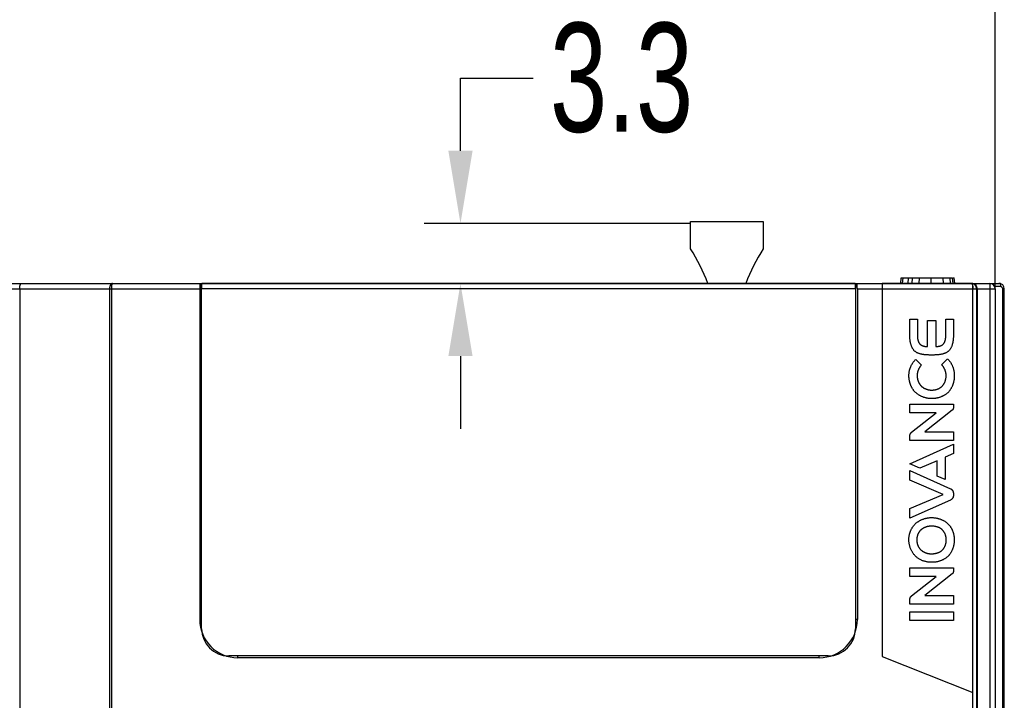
# Model space of a CAD drawing. Header units: millimetres. Extents: x -2013 to 423, y -990 to -169.
# Tile 39 of 50: x -408 to -354, y -351 to -313. Entities that reach past the tile are written whole.
import ezdxf

# ---------------------------------------------------------------- set-up
doc = ezdxf.new("R2010")
doc.units = ezdxf.units.MM
doc.header["$LTSCALE"] = 30.734
doc.header["$PDMODE"] = 3
doc.header["$PDSIZE"] = 2
doc.layers.get('0').update_dxf_attribs({"linetype": 'CONTINUOUS'})
doc.layers.get('Defpoints').update_dxf_attribs({"linetype": 'CONTINUOUS'})
doc.styles.get("Standard").update_dxf_attribs({"font": 'txt', "width": 0.707})
doc.dimstyles.get("Standard").update_dxf_attribs({"dimtxt": 3.5, "dimasz": 4, "dimexe": 2, "dimexo": 0, "dimtad": 1, "dimdsep": 46, "dimtxsty": 'Standard', "dimcen": 0.09, "dimclrt": 5, "dimadec": 0, "dimazin": 0, "dimtol": 1, "dimtp": 0.01, "dimtm": 0.01, "dimtfac": 1, "dimtofl": 0, "dimtmove": 0, "dimatfit": 3, "dimfxl": 0, "dimtolj": 1, "dimarcsym": 0})

# ---------------------------------------------------------------- blocks, each defined once
blk = doc.blocks.new('*D65')
at = {"color": 0, "lineweight": -2}
for p, q in [((-383.65, -320.551), (-383.65, -316.551)), ((-383.65, -316.551), (-379.65, -316.551)), ((-370.985, -324.551), (-385.65, -324.551)), ((-370.065, -327.851), (-385.65, -327.851)), ((-383.65, -331.851), (-383.65, -335.851))]:
    blk.add_line(p, q, dxfattribs=at)
at = {"color": 0}
for points in [[(-384.317, -320.551), (-382.984, -320.551), (-383.65, -324.551)], [(-384.317, -331.851), (-382.984, -331.851), (-383.65, -327.851)]]:
    blk.add_solid(points, dxfattribs=at)
at = {"layer": 'Defpoints', "color": 0}
for p in [(-370.985, -324.551), (-383.65, -327.851), (-370.065, -327.851)]:
    blk.add_point(p, dxfattribs=at)
at = {"color": 0, "insert": (-374.783, -316.551), "char_height": 3.5, "attachment_point": 5}
blk.add_mtext('\\A1;{\\H1.7143x;3.3}', dxfattribs=at)
blk = doc.blocks.new('*D66')
at = {"color": 0, "lineweight": -2}
for p, q in [((-443.714, -328.151), (-443.714, -306.328)), ((-354.214, -328.151), (-354.214, -306.328)), ((-439.714, -308.328), (-403.656, -308.328)), ((-358.214, -308.328), (-396.043, -308.328))]:
    blk.add_line(p, q, dxfattribs=at)
at = {"color": 0}
for points in [[(-439.714, -307.661), (-439.714, -308.994), (-443.714, -308.328)], [(-358.214, -307.661), (-358.214, -308.994), (-354.214, -308.328)]]:
    blk.add_solid(points, dxfattribs=at)
at = {"layer": 'Defpoints', "color": 0}
for p in [(-354.214, -308.328), (-443.714, -328.151), (-354.214, -328.151)]:
    blk.add_point(p, dxfattribs=at)
at = {"color": 0, "insert": (-399.85, -308.328), "char_height": 3.5, "attachment_point": 5}
blk.add_mtext('\\A1;{\\H1.7143x;90}', dxfattribs=at)

msp = doc.modelspace()

# ---------------------------------------------------------------- linework, layer by layer
at = {"color": 7, "linetype": 'Continuous'}
for p, q in [((-370.985, -325.951), (-370.985, -324.451)), ((-370.985, -324.451), (-366.985, -324.451)), ((-366.985, -324.451), (-366.985, -325.951)), ((-442.389, -327.851), (-355.538, -327.851)), ((-397.904, -346.851), (-397.904, -327.851)), ((-361.919, -327.859), (-397.889, -327.859)), ((-361.904, -327.851), (-361.904, -346.851)), ((-360.444, -327.85), (-360.444, -348.39)), ((-355.444, -327.85), (-360.444, -327.85)), ((-359.414, -327.851), (-359.387, -327.551)), ((-359.387, -327.551), (-359.014, -327.551)), ((-359.314, -327.851), (-359.287, -327.551)), ((-359.014, -327.851), (-358.98, -327.551)), ((-358.98, -327.551), (-356.562, -327.551)), ((-358.78, -327.851), (-358.76, -327.551)), ((-358.392, -327.851), (-358.382, -327.551)), ((-357.745, -327.851), (-357.745, -327.551)), ((-357.068, -327.851), (-357.08, -327.551)), ((-356.673, -327.851), (-356.696, -327.551)), ((-356.536, -327.851), (-356.562, -327.551)), ((-356.536, -327.551), (-356.471, -327.551)), ((-356.445, -327.851), (-356.471, -327.551)), ((-355.503, -327.851), (-354.014, -327.851)), ((-355.444, -350.363), (-355.444, -327.85)), ((-354.514, -327.851), (-354.514, -577.851)), ((-353.932, -327.862), (-354.014, -327.851)), ((-443.414, -328.151), (-398.004, -328.151)), ((-407.914, -328.151), (-407.914, -355.701)), ((-402.968, -328.151), (-402.968, -358.293)), ((-402.844, -358.493), (-402.844, -328.151)), ((-398.004, -328.151), (-398.004, -346.351)), ((-361.904, -328.159), (-397.904, -328.159)), ((-361.804, -328.151), (-361.804, -346.351)), ((-361.804, -328.151), (-355.242, -328.151)), ((-355.442, -357.493), (-355.442, -328.151)), ((-355.242, -328.151), (-355.242, -357.493)), ((-355.22, -328.09), (-355.214, -328.151)), ((-355.214, -328.151), (-355.214, -357.522)), ((-355.214, -328.151), (-354.214, -328.151)), ((-353.909, -328.03), (-354.239, -328.03)), ((-354.214, -328.151), (-354.214, -577.551)), ((-353.802, -577.489), (-353.802, -328.213)), ((-353.714, -328.151), (-353.716, -328.115)), ((-353.714, -577.551), (-353.714, -328.151)), ((-358.915, -330.728), (-358.915, -329.819)), ((-358.915, -329.819), (-358.497, -329.819)), ((-358.497, -329.819), (-358.497, -330.728)), ((-357.939, -331.332), (-357.939, -329.897)), ((-357.939, -329.897), (-357.492, -329.897)), ((-357.492, -329.897), (-357.492, -331.332)), ((-356.935, -329.819), (-356.516, -329.819)), ((-356.516, -329.819), (-356.516, -330.727)), ((-358.589, -332.031), (-358.28, -332.35)), ((-357.63, -331.793), (-357.716, -331.793)), ((-357.162, -332.326), (-356.833, -332.001)), ((-358.917, -334.979), (-358.917, -334.503)), ((-358.917, -334.503), (-356.516, -334.503)), ((-356.585, -334.835), (-358.083, -336.025)), ((-356.516, -334.503), (-356.516, -334.69)), ((-357.473, -334.979), (-358.917, -334.979)), ((-358.083, -336.025), (-356.516, -336.025)), ((-356.516, -336.025), (-356.516, -336.501)), ((-358.913, -336.501), (-358.913, -336.242)), ((-356.516, -336.501), (-358.913, -336.501)), ((-358.915, -337.775), (-356.517, -336.7)), ((-356.517, -336.7), (-356.517, -337.22)), ((-357.41, -337.612), (-358.358, -338.025)), ((-357.41, -338.45), (-357.41, -337.612)), ((-356.517, -337.22), (-356.964, -337.419)), ((-356.964, -337.419), (-356.964, -338.65)), ((-358.358, -338.025), (-358.915, -337.775)), ((-358.915, -338.678), (-358.915, -338.145)), ((-358.915, -338.145), (-356.67, -339.152)), ((-357.083, -339.462), (-358.915, -338.678)), ((-356.964, -338.65), (-357.41, -338.45)), ((-358.915, -340.245), (-357.083, -339.462)), ((-356.671, -339.772), (-358.915, -340.778)), ((-356.518, -339.388), (-356.518, -339.535)), ((-358.915, -340.778), (-358.915, -340.245)), ((-358.916, -343.985), (-358.916, -343.508)), ((-358.916, -343.508), (-356.515, -343.508)), ((-356.515, -343.508), (-356.515, -343.695)), ((-357.473, -343.985), (-358.916, -343.985)), ((-356.585, -343.841), (-358.083, -345.03)), ((-358.913, -345.507), (-358.913, -345.248)), ((-358.083, -345.03), (-356.515, -345.03)), ((-356.515, -345.03), (-356.515, -345.507)), ((-356.515, -345.507), (-358.913, -345.507)), ((-358.915, -346.403), (-358.915, -345.93)), ((-358.915, -345.93), (-356.517, -345.93)), ((-356.517, -345.93), (-356.517, -346.403)), ((-398.004, -346.351), (-397.904, -346.351)), ((-361.804, -346.351), (-361.904, -346.351)), ((-356.517, -346.403), (-358.915, -346.403)), ((-363.404, -348.351), (-396.404, -348.351)), ((-395.904, -348.451), (-395.904, -348.351)), ((-363.904, -348.451), (-395.904, -348.451)), ((-363.904, -348.451), (-363.904, -348.351)), ((-360.444, -348.39), (-355.444, -350.363))]:
    msp.add_line(p, q, dxfattribs=at)
for points in [[(-407.914, -328.151), (-407.91, -328.076), (-407.9, -328.005), (-407.884, -327.942), (-407.863, -327.894), (-407.838, -327.862), (-407.808, -327.851)], [(-402.808, -327.851), (-402.829, -327.853), (-402.848, -327.86), (-402.866, -327.871), (-402.882, -327.885), (-402.897, -327.901), (-402.91, -327.919), (-402.922, -327.939), (-402.932, -327.96), (-402.941, -327.982), (-402.948, -328.004), (-402.954, -328.027), (-402.959, -328.051), (-402.963, -328.076), (-402.966, -328.101), (-402.968, -328.126), (-402.968, -328.151)], [(-402.844, -328.151), (-402.843, -328.126), (-402.843, -328.101), (-402.842, -328.076), (-402.842, -328.051), (-402.84, -328.027), (-402.839, -328.004), (-402.837, -327.982), (-402.835, -327.96), (-402.833, -327.939), (-402.831, -327.919), (-402.828, -327.901), (-402.825, -327.885), (-402.821, -327.871), (-402.817, -327.86), (-402.813, -327.853), (-402.808, -327.851)], [(-355.538, -327.851), (-355.526, -327.853), (-355.515, -327.86), (-355.504, -327.87), (-355.495, -327.883), (-355.486, -327.899), (-355.478, -327.917), (-355.471, -327.937), (-355.464, -327.958), (-355.459, -327.98), (-355.454, -328.003), (-355.45, -328.027), (-355.447, -328.051), (-355.445, -328.076), (-355.443, -328.101)], [(-355.404, -327.883), (-355.434, -327.87), (-355.467, -327.86), (-355.502, -327.853), (-355.538, -327.851)], [(-355.503, -327.851), (-355.447, -327.857), (-355.394, -327.873), (-355.345, -327.9), (-355.302, -327.935)], [(-355.244, -328.112), (-355.246, -328.101), (-355.251, -328.076), (-355.259, -328.051), (-355.268, -328.027), (-355.28, -328.003), (-355.294, -327.98), (-355.311, -327.958), (-355.33, -327.937), (-355.352, -327.917), (-355.377, -327.899), (-355.404, -327.883)], [(-353.968, -327.865), (-353.99, -327.855), (-354.014, -327.851)], [(-353.909, -328.03), (-353.907, -327.997), (-353.91, -327.964), (-353.918, -327.933), (-353.931, -327.906), (-353.947, -327.883), (-353.968, -327.865)], [(-355.443, -328.101), (-355.442, -328.126), (-355.442, -328.151)], [(-355.302, -327.935), (-355.265, -327.98), (-355.237, -328.032), (-355.22, -328.09)], [(-355.242, -328.151), (-355.243, -328.126), (-355.244, -328.112)], [(-353.802, -328.213), (-353.794, -328.197), (-353.79, -328.18), (-353.791, -328.163), (-353.794, -328.146), (-353.799, -328.13), (-353.806, -328.115), (-353.814, -328.101), (-353.824, -328.088), (-353.834, -328.075), (-353.845, -328.064), (-353.857, -328.053), (-353.872, -328.043), (-353.889, -328.036), (-353.909, -328.03)], [(-353.802, -328.213), (-353.782, -328.207), (-353.764, -328.2), (-353.749, -328.192), (-353.737, -328.185), (-353.727, -328.176), (-353.719, -328.168), (-353.715, -328.16), (-353.714, -328.151)], [(-357.089, -331.205), (-357.081, -331.198), (-357.073, -331.19), (-357.065, -331.182), (-357.057, -331.173), (-357.05, -331.165), (-357.043, -331.156), (-357.037, -331.147), (-357.03, -331.137), (-357.024, -331.128), (-357.018, -331.118), (-357.012, -331.108), (-357.007, -331.098), (-357.002, -331.088), (-356.997, -331.077), (-356.992, -331.067), (-356.988, -331.056), (-356.983, -331.045), (-356.979, -331.034), (-356.976, -331.023), (-356.972, -331.012), (-356.969, -331), (-356.965, -330.989), (-356.962, -330.977), (-356.959, -330.965), (-356.957, -330.954), (-356.954, -330.942), (-356.952, -330.93), (-356.95, -330.918), (-356.948, -330.906), (-356.946, -330.894), (-356.944, -330.882), (-356.943, -330.87), (-356.942, -330.858), (-356.94, -330.846), (-356.939, -330.834), (-356.938, -330.822), (-356.937, -330.811), (-356.937, -330.799), (-356.936, -330.787), (-356.936, -330.775), (-356.935, -330.763), (-356.935, -330.751), (-356.935, -330.74), (-356.935, -330.728), (-356.935, -329.819)], [(-357.716, -331.793), (-357.801, -331.793), (-357.83, -331.793), (-357.858, -331.792), (-357.886, -331.791), (-357.915, -331.79), (-357.944, -331.789), (-357.973, -331.788), (-358.002, -331.786), (-358.031, -331.784), (-358.06, -331.782), (-358.089, -331.779), (-358.118, -331.776), (-358.147, -331.772), (-358.176, -331.768), (-358.204, -331.764), (-358.233, -331.759), (-358.261, -331.753), (-358.289, -331.747), (-358.316, -331.741), (-358.343, -331.733), (-358.37, -331.726), (-358.396, -331.717), (-358.422, -331.708), (-358.448, -331.698), (-358.473, -331.688), (-358.497, -331.676), (-358.521, -331.664), (-358.544, -331.651), (-358.566, -331.637), (-358.588, -331.623), (-358.609, -331.607), (-358.629, -331.591), (-358.649, -331.574), (-358.667, -331.556), (-358.685, -331.537), (-358.702, -331.518), (-358.718, -331.497), (-358.733, -331.476), (-358.747, -331.454), (-358.761, -331.431), (-358.774, -331.408), (-358.787, -331.384), (-358.799, -331.36), (-358.81, -331.335), (-358.82, -331.309), (-358.83, -331.283), (-358.839, -331.257), (-358.848, -331.23), (-358.856, -331.203), (-358.863, -331.176), (-358.87, -331.148), (-358.876, -331.12), (-358.882, -331.092), (-358.887, -331.064), (-358.892, -331.036), (-358.896, -331.007), (-358.9, -330.979), (-358.903, -330.95), (-358.906, -330.922), (-358.909, -330.894), (-358.911, -330.865), (-358.912, -330.837), (-358.913, -330.81), (-358.914, -330.782), (-358.915, -330.755), (-358.915, -330.728)], [(-358.497, -330.728), (-358.497, -330.74), (-358.496, -330.752), (-358.496, -330.763), (-358.496, -330.775), (-358.495, -330.787), (-358.495, -330.799), (-358.494, -330.811), (-358.493, -330.823), (-358.492, -330.834), (-358.491, -330.846), (-358.49, -330.858), (-358.488, -330.87), (-358.487, -330.882), (-358.485, -330.894), (-358.483, -330.906), (-358.481, -330.918), (-358.479, -330.93), (-358.477, -330.942), (-358.474, -330.954), (-358.472, -330.966), (-358.469, -330.977), (-358.466, -330.989), (-358.463, -331), (-358.459, -331.012), (-358.456, -331.023), (-358.452, -331.034), (-358.448, -331.045), (-358.444, -331.056), (-358.439, -331.067), (-358.434, -331.077), (-358.429, -331.088), (-358.424, -331.098), (-358.419, -331.108), (-358.413, -331.118), (-358.407, -331.128), (-358.401, -331.137), (-358.395, -331.147), (-358.388, -331.156), (-358.381, -331.165), (-358.374, -331.173), (-358.366, -331.182), (-358.358, -331.19), (-358.35, -331.198), (-358.342, -331.205)], [(-356.516, -330.727), (-356.516, -330.755), (-356.517, -330.782), (-356.518, -330.81), (-356.519, -330.837), (-356.521, -330.865), (-356.523, -330.894), (-356.525, -330.922), (-356.528, -330.95), (-356.531, -330.979), (-356.535, -331.007), (-356.539, -331.036), (-356.544, -331.064), (-356.549, -331.092), (-356.555, -331.12), (-356.562, -331.148), (-356.568, -331.176), (-356.576, -331.203), (-356.584, -331.23), (-356.592, -331.257), (-356.601, -331.283), (-356.611, -331.309), (-356.622, -331.335), (-356.633, -331.36), (-356.645, -331.384), (-356.657, -331.408), (-356.67, -331.431), (-356.684, -331.454), (-356.698, -331.476), (-356.714, -331.497), (-356.73, -331.518), (-356.747, -331.537), (-356.764, -331.556), (-356.782, -331.574), (-356.802, -331.591), (-356.822, -331.607), (-356.843, -331.623), (-356.865, -331.637), (-356.887, -331.651), (-356.911, -331.664), (-356.934, -331.676), (-356.959, -331.687), (-356.984, -331.698), (-357.009, -331.708), (-357.035, -331.717), (-357.061, -331.726), (-357.088, -331.733), (-357.115, -331.741), (-357.143, -331.747), (-357.171, -331.753), (-357.199, -331.759), (-357.227, -331.764), (-357.256, -331.768), (-357.284, -331.772), (-357.313, -331.776), (-357.342, -331.779), (-357.371, -331.782), (-357.4, -331.784), (-357.429, -331.786), (-357.458, -331.788), (-357.487, -331.789), (-357.516, -331.79), (-357.545, -331.791), (-357.573, -331.792), (-357.602, -331.793), (-357.63, -331.793)], [(-358.342, -331.205), (-358.334, -331.212), (-358.325, -331.219), (-358.317, -331.226), (-358.308, -331.232), (-358.299, -331.238), (-358.29, -331.244), (-358.28, -331.249), (-358.271, -331.255), (-358.261, -331.26), (-358.252, -331.264), (-358.242, -331.269), (-358.232, -331.274), (-358.222, -331.278), (-358.211, -331.282), (-358.201, -331.286), (-358.191, -331.289), (-358.18, -331.293), (-358.169, -331.296), (-358.159, -331.299), (-358.148, -331.302), (-358.137, -331.305), (-358.126, -331.307), (-358.115, -331.31), (-358.104, -331.312), (-358.093, -331.314), (-358.082, -331.316), (-358.071, -331.318), (-358.06, -331.32), (-358.049, -331.322), (-358.038, -331.323), (-358.027, -331.325), (-358.016, -331.326), (-358.005, -331.327), (-357.994, -331.328), (-357.983, -331.329), (-357.972, -331.33), (-357.961, -331.331), (-357.95, -331.332), (-357.939, -331.332)], [(-357.492, -331.332), (-357.481, -331.332), (-357.471, -331.331), (-357.46, -331.33), (-357.449, -331.329), (-357.438, -331.328), (-357.427, -331.327), (-357.415, -331.326), (-357.404, -331.325), (-357.393, -331.323), (-357.382, -331.322), (-357.371, -331.32), (-357.36, -331.318), (-357.349, -331.316), (-357.338, -331.314), (-357.327, -331.312), (-357.316, -331.31), (-357.305, -331.307), (-357.294, -331.305), (-357.283, -331.302), (-357.272, -331.299), (-357.262, -331.296), (-357.251, -331.293), (-357.241, -331.289), (-357.23, -331.286), (-357.22, -331.282), (-357.21, -331.278), (-357.2, -331.273), (-357.19, -331.269), (-357.18, -331.264), (-357.17, -331.26), (-357.16, -331.254), (-357.151, -331.249), (-357.142, -331.244), (-357.132, -331.238), (-357.123, -331.232), (-357.115, -331.226), (-357.106, -331.219), (-357.098, -331.212), (-357.089, -331.205)], [(-358.966, -332.921), (-358.965, -332.893), (-358.964, -332.865), (-358.963, -332.837), (-358.96, -332.809), (-358.957, -332.78), (-358.953, -332.752), (-358.949, -332.724), (-358.943, -332.695), (-358.938, -332.667), (-358.931, -332.639), (-358.924, -332.611), (-358.916, -332.583), (-358.908, -332.555), (-358.899, -332.528), (-358.889, -332.5), (-358.879, -332.473), (-358.868, -332.446), (-358.856, -332.419), (-358.844, -332.393), (-358.832, -332.367), (-358.818, -332.341), (-358.805, -332.315), (-358.79, -332.29), (-358.775, -332.265), (-358.76, -332.241), (-358.744, -332.217), (-358.728, -332.193), (-358.711, -332.17), (-358.694, -332.147), (-358.676, -332.125), (-358.657, -332.103), (-358.639, -332.082), (-358.619, -332.062), (-358.6, -332.042)], [(-356.823, -332.011), (-356.803, -332.032), (-356.784, -332.054), (-356.765, -332.076), (-356.747, -332.098), (-356.729, -332.122), (-356.711, -332.145), (-356.695, -332.169), (-356.678, -332.194), (-356.663, -332.219), (-356.647, -332.244), (-356.633, -332.27), (-356.619, -332.296), (-356.605, -332.323), (-356.592, -332.35), (-356.58, -332.377), (-356.568, -332.404), (-356.557, -332.432), (-356.546, -332.46), (-356.536, -332.488), (-356.527, -332.516), (-356.518, -332.545), (-356.51, -332.573), (-356.503, -332.602), (-356.496, -332.631), (-356.49, -332.66), (-356.485, -332.689), (-356.48, -332.718), (-356.476, -332.747), (-356.472, -332.777), (-356.47, -332.806), (-356.468, -332.835), (-356.467, -332.864), (-356.466, -332.893), (-356.467, -332.954)], [(-358.291, -332.36), (-358.303, -332.373), (-358.314, -332.387), (-358.326, -332.4), (-358.337, -332.414), (-358.348, -332.429), (-358.359, -332.443), (-358.369, -332.458), (-358.379, -332.473), (-358.388, -332.489), (-358.398, -332.505), (-358.407, -332.52), (-358.415, -332.537), (-358.424, -332.553), (-358.432, -332.569), (-358.439, -332.586), (-358.446, -332.603), (-358.453, -332.62), (-358.46, -332.637), (-358.466, -332.655), (-358.472, -332.672), (-358.477, -332.69), (-358.482, -332.707), (-358.487, -332.725), (-358.491, -332.743), (-358.494, -332.761), (-358.498, -332.778), (-358.501, -332.796), (-358.503, -332.814), (-358.505, -332.832), (-358.507, -332.85), (-358.508, -332.868), (-358.509, -332.886), (-358.51, -332.904), (-358.509, -332.921)], [(-356.916, -332.921), (-356.916, -332.902), (-356.917, -332.883), (-356.918, -332.864), (-356.92, -332.845), (-356.922, -332.825), (-356.925, -332.806), (-356.928, -332.787), (-356.932, -332.768), (-356.936, -332.748), (-356.94, -332.729), (-356.945, -332.71), (-356.951, -332.691), (-356.956, -332.672), (-356.963, -332.654), (-356.969, -332.635), (-356.976, -332.616), (-356.984, -332.598), (-356.991, -332.58), (-357, -332.562), (-357.008, -332.544), (-357.017, -332.527), (-357.026, -332.509), (-357.036, -332.492), (-357.046, -332.475), (-357.057, -332.459), (-357.067, -332.442), (-357.078, -332.426), (-357.09, -332.41), (-357.102, -332.395), (-357.114, -332.38), (-357.126, -332.365), (-357.139, -332.351), (-357.152, -332.337)], [(-358.617, -333.837), (-358.636, -333.818), (-358.654, -333.798), (-358.671, -333.778), (-358.688, -333.758), (-358.705, -333.737), (-358.721, -333.715), (-358.736, -333.693), (-358.751, -333.671), (-358.766, -333.648), (-358.78, -333.625), (-358.793, -333.601), (-358.806, -333.578), (-358.819, -333.553), (-358.831, -333.529), (-358.842, -333.504), (-358.853, -333.479), (-358.864, -333.454), (-358.874, -333.428), (-358.883, -333.402), (-358.892, -333.376), (-358.9, -333.35), (-358.908, -333.324), (-358.916, -333.297), (-358.922, -333.27), (-358.929, -333.244), (-358.935, -333.217), (-358.94, -333.19), (-358.945, -333.163), (-358.949, -333.136), (-358.953, -333.109), (-358.956, -333.082), (-358.959, -333.055), (-358.962, -333.028), (-358.963, -333.001), (-358.965, -332.975), (-358.965, -332.948), (-358.966, -332.921)], [(-358.509, -332.921), (-358.51, -332.94), (-358.51, -332.958), (-358.51, -332.976), (-358.509, -332.994), (-358.507, -333.013), (-358.505, -333.031), (-358.503, -333.049), (-358.5, -333.068), (-358.497, -333.086), (-358.494, -333.104), (-358.49, -333.123), (-358.485, -333.141), (-358.48, -333.159), (-358.475, -333.177), (-358.469, -333.195), (-358.463, -333.213), (-358.457, -333.23), (-358.45, -333.248), (-358.443, -333.265), (-358.435, -333.283), (-358.427, -333.3), (-358.419, -333.316), (-358.41, -333.333), (-358.401, -333.349), (-358.391, -333.365), (-358.382, -333.381), (-358.372, -333.397), (-358.361, -333.412), (-358.35, -333.427), (-358.339, -333.442), (-358.328, -333.456), (-358.316, -333.47), (-358.304, -333.484), (-358.292, -333.497)], [(-357.703, -333.722), (-357.681, -333.721), (-357.659, -333.72), (-357.637, -333.719), (-357.615, -333.717), (-357.593, -333.715), (-357.571, -333.712), (-357.548, -333.708), (-357.526, -333.704), (-357.504, -333.7), (-357.482, -333.695), (-357.461, -333.69), (-357.439, -333.684), (-357.418, -333.677), (-357.396, -333.67), (-357.375, -333.662), (-357.354, -333.654), (-357.334, -333.645), (-357.314, -333.636), (-357.294, -333.626), (-357.275, -333.615), (-357.255, -333.604), (-357.237, -333.593), (-357.219, -333.58), (-357.201, -333.567), (-357.183, -333.554), (-357.167, -333.54), (-357.15, -333.524), (-357.134, -333.509), (-357.119, -333.492), (-357.104, -333.475), (-357.09, -333.458), (-357.076, -333.44), (-357.063, -333.421), (-357.05, -333.402), (-357.038, -333.383), (-357.027, -333.363), (-357.016, -333.343), (-357.006, -333.322), (-356.996, -333.301), (-356.987, -333.28), (-356.978, -333.258), (-356.97, -333.236), (-356.963, -333.214), (-356.956, -333.192), (-356.949, -333.17), (-356.944, -333.148), (-356.938, -333.125), (-356.934, -333.102), (-356.929, -333.08), (-356.926, -333.057), (-356.923, -333.034), (-356.92, -333.011), (-356.918, -332.989), (-356.917, -332.966), (-356.916, -332.944), (-356.916, -332.921)], [(-356.467, -332.954), (-356.468, -332.986), (-356.469, -333.019), (-356.471, -333.051), (-356.474, -333.084), (-356.477, -333.116), (-356.481, -333.149), (-356.486, -333.181), (-356.491, -333.213), (-356.497, -333.24), (-356.503, -333.268), (-356.509, -333.295), (-356.516, -333.322), (-356.524, -333.348), (-356.532, -333.375), (-356.541, -333.402), (-356.55, -333.428), (-356.56, -333.455), (-356.57, -333.481), (-356.581, -333.506), (-356.593, -333.532), (-356.605, -333.557), (-356.617, -333.582), (-356.631, -333.607), (-356.644, -333.631), (-356.659, -333.655), (-356.674, -333.679), (-356.689, -333.702), (-356.705, -333.725), (-356.721, -333.747), (-356.738, -333.769), (-356.756, -333.79), (-356.774, -333.811), (-356.792, -333.831), (-356.811, -333.851), (-356.831, -333.87), (-356.851, -333.888)], [(-357.703, -334.191), (-357.731, -334.192), (-357.76, -334.191), (-357.79, -334.19), (-357.819, -334.188), (-357.848, -334.185), (-357.877, -334.182), (-357.906, -334.178), (-357.936, -334.173), (-357.965, -334.168), (-357.994, -334.162), (-358.023, -334.155), (-358.052, -334.147), (-358.08, -334.139), (-358.109, -334.131), (-358.137, -334.121), (-358.166, -334.112), (-358.194, -334.101), (-358.222, -334.09), (-358.249, -334.078), (-358.276, -334.066), (-358.303, -334.053), (-358.33, -334.04), (-358.356, -334.026), (-358.382, -334.011), (-358.408, -333.996), (-358.433, -333.98), (-358.458, -333.964), (-358.482, -333.947), (-358.506, -333.93), (-358.529, -333.912), (-358.552, -333.894), (-358.574, -333.875), (-358.596, -333.856), (-358.617, -333.837)], [(-358.292, -333.497), (-358.278, -333.51), (-358.264, -333.522), (-358.249, -333.534), (-358.235, -333.545), (-358.22, -333.557), (-358.204, -333.568), (-358.189, -333.578), (-358.173, -333.589), (-358.156, -333.599), (-358.14, -333.608), (-358.123, -333.617), (-358.106, -333.626), (-358.089, -333.635), (-358.072, -333.643), (-358.054, -333.651), (-358.036, -333.658), (-358.019, -333.665), (-358.001, -333.672), (-357.982, -333.678), (-357.964, -333.684), (-357.946, -333.69), (-357.927, -333.695), (-357.909, -333.699), (-357.89, -333.704), (-357.871, -333.707), (-357.852, -333.711), (-357.834, -333.714), (-357.815, -333.716), (-357.796, -333.718), (-357.777, -333.72), (-357.759, -333.721), (-357.74, -333.722), (-357.721, -333.722), (-357.703, -333.722)], [(-356.851, -333.888), (-356.873, -333.906), (-356.895, -333.924), (-356.918, -333.941), (-356.942, -333.958), (-356.965, -333.974), (-356.989, -333.989), (-357.014, -334.004), (-357.039, -334.019), (-357.064, -334.033), (-357.09, -334.046), (-357.116, -334.059), (-357.142, -334.071), (-357.169, -334.083), (-357.196, -334.094), (-357.223, -334.105), (-357.25, -334.115), (-357.278, -334.124), (-357.306, -334.133), (-357.333, -334.142), (-357.362, -334.149), (-357.39, -334.156), (-357.418, -334.163), (-357.446, -334.169), (-357.475, -334.174), (-357.503, -334.178), (-357.532, -334.182), (-357.56, -334.185), (-357.589, -334.188), (-357.617, -334.19), (-357.646, -334.191), (-357.674, -334.191), (-357.703, -334.191)], [(-356.516, -334.69), (-356.516, -334.694), (-356.516, -334.699), (-356.516, -334.703), (-356.517, -334.708), (-356.517, -334.712), (-356.518, -334.717), (-356.519, -334.721), (-356.519, -334.726), (-356.521, -334.73), (-356.522, -334.735), (-356.523, -334.739), (-356.524, -334.744), (-356.526, -334.748), (-356.527, -334.752), (-356.529, -334.757), (-356.531, -334.761), (-356.533, -334.765), (-356.535, -334.77), (-356.537, -334.774), (-356.539, -334.778), (-356.541, -334.782), (-356.543, -334.786), (-356.546, -334.79), (-356.548, -334.794), (-356.551, -334.798), (-356.554, -334.802), (-356.556, -334.805), (-356.559, -334.809), (-356.562, -334.813), (-356.565, -334.816), (-356.568, -334.819), (-356.571, -334.823), (-356.575, -334.826), (-356.578, -334.829), (-356.581, -334.832), (-356.585, -334.835)], [(-358.913, -336.242), (-358.913, -336.236), (-358.913, -336.23), (-358.912, -336.224), (-358.912, -336.217), (-358.911, -336.211), (-358.91, -336.205), (-358.909, -336.199), (-358.908, -336.192), (-358.906, -336.186), (-358.905, -336.18), (-358.903, -336.174), (-358.901, -336.168), (-358.899, -336.161), (-358.897, -336.155), (-358.895, -336.149), (-358.892, -336.143), (-358.889, -336.137), (-358.887, -336.131), (-358.884, -336.126), (-358.881, -336.12), (-358.878, -336.114), (-358.874, -336.108), (-358.871, -336.103), (-358.867, -336.097), (-358.864, -336.092), (-358.86, -336.087), (-358.856, -336.082), (-358.852, -336.077), (-358.848, -336.072), (-358.844, -336.067), (-358.84, -336.062), (-358.835, -336.058), (-358.831, -336.053), (-358.826, -336.049), (-358.821, -336.045), (-358.817, -336.041), (-357.473, -334.979)], [(-356.67, -339.152), (-356.664, -339.154), (-356.659, -339.157), (-356.653, -339.161), (-356.647, -339.164), (-356.641, -339.168), (-356.636, -339.171), (-356.63, -339.175), (-356.625, -339.179), (-356.62, -339.184), (-356.614, -339.188), (-356.609, -339.193), (-356.604, -339.198), (-356.599, -339.202), (-356.594, -339.207), (-356.59, -339.213), (-356.585, -339.218), (-356.581, -339.223), (-356.576, -339.229), (-356.572, -339.235), (-356.568, -339.24), (-356.564, -339.246), (-356.56, -339.252), (-356.556, -339.258), (-356.553, -339.264), (-356.55, -339.27), (-356.546, -339.277), (-356.543, -339.283), (-356.54, -339.289), (-356.538, -339.296), (-356.535, -339.302), (-356.533, -339.309), (-356.53, -339.315), (-356.528, -339.322), (-356.526, -339.328), (-356.525, -339.335), (-356.523, -339.342), (-356.522, -339.348), (-356.521, -339.355), (-356.52, -339.362), (-356.519, -339.368), (-356.518, -339.375), (-356.518, -339.381), (-356.518, -339.388)], [(-356.518, -339.535), (-356.518, -339.542), (-356.518, -339.548), (-356.519, -339.555), (-356.52, -339.562), (-356.521, -339.568), (-356.522, -339.575), (-356.523, -339.582), (-356.525, -339.588), (-356.526, -339.595), (-356.528, -339.601), (-356.53, -339.608), (-356.533, -339.615), (-356.535, -339.621), (-356.538, -339.628), (-356.54, -339.634), (-356.543, -339.64), (-356.546, -339.647), (-356.55, -339.653), (-356.553, -339.659), (-356.557, -339.665), (-356.56, -339.671), (-356.564, -339.677), (-356.568, -339.683), (-356.572, -339.689), (-356.576, -339.695), (-356.581, -339.7), (-356.585, -339.706), (-356.59, -339.711), (-356.595, -339.716), (-356.599, -339.721), (-356.604, -339.726), (-356.609, -339.731), (-356.615, -339.735), (-356.62, -339.74), (-356.625, -339.744), (-356.631, -339.748), (-356.636, -339.752), (-356.642, -339.756), (-356.647, -339.759), (-356.653, -339.763), (-356.659, -339.766), (-356.665, -339.769), (-356.671, -339.772)], [(-358.625, -341.091), (-358.603, -341.072), (-358.581, -341.052), (-358.559, -341.034), (-358.536, -341.015), (-358.513, -340.998), (-358.489, -340.981), (-358.464, -340.964), (-358.439, -340.948), (-358.414, -340.932), (-358.388, -340.917), (-358.362, -340.902), (-358.336, -340.888), (-358.309, -340.875), (-358.282, -340.862), (-358.255, -340.85), (-358.227, -340.838), (-358.199, -340.827), (-358.171, -340.817), (-358.142, -340.807), (-358.114, -340.797), (-358.085, -340.789), (-358.056, -340.781), (-358.027, -340.774), (-357.998, -340.767), (-357.969, -340.761), (-357.94, -340.756), (-357.91, -340.751), (-357.881, -340.747), (-357.852, -340.744), (-357.822, -340.741), (-357.793, -340.739), (-357.764, -340.738), (-357.735, -340.738), (-357.706, -340.738)], [(-357.706, -340.738), (-357.678, -340.738), (-357.649, -340.739), (-357.621, -340.741), (-357.592, -340.743), (-357.564, -340.745), (-357.535, -340.749), (-357.507, -340.753), (-357.478, -340.757), (-357.45, -340.762), (-357.422, -340.768), (-357.393, -340.775), (-357.365, -340.782), (-357.337, -340.79), (-357.309, -340.798), (-357.282, -340.807), (-357.254, -340.816), (-357.227, -340.826), (-357.2, -340.837), (-357.173, -340.848), (-357.146, -340.859), (-357.12, -340.872), (-357.094, -340.884), (-357.068, -340.898), (-357.043, -340.911), (-357.018, -340.926), (-356.993, -340.94), (-356.969, -340.956), (-356.945, -340.972), (-356.922, -340.988), (-356.899, -341.005), (-356.876, -341.022), (-356.854, -341.04)], [(-358.966, -341.94), (-358.966, -341.912), (-358.965, -341.884), (-358.963, -341.856), (-358.961, -341.828), (-358.958, -341.8), (-358.954, -341.772), (-358.95, -341.744), (-358.945, -341.716), (-358.939, -341.688), (-358.933, -341.66), (-358.925, -341.633), (-358.918, -341.605), (-358.91, -341.577), (-358.901, -341.55), (-358.891, -341.523), (-358.881, -341.496), (-358.87, -341.469), (-358.859, -341.443), (-358.847, -341.417), (-358.835, -341.391), (-358.822, -341.365), (-358.808, -341.34), (-358.794, -341.315), (-358.779, -341.291), (-358.764, -341.267), (-358.748, -341.243), (-358.732, -341.22), (-358.715, -341.197), (-358.698, -341.175), (-358.681, -341.153), (-358.662, -341.132), (-358.644, -341.111), (-358.625, -341.091)], [(-358.324, -341.434), (-358.336, -341.446), (-358.347, -341.458), (-358.357, -341.471), (-358.368, -341.484), (-358.378, -341.497), (-358.388, -341.51), (-358.398, -341.524), (-358.407, -341.538), (-358.416, -341.552), (-358.425, -341.566), (-358.433, -341.581), (-358.441, -341.596), (-358.449, -341.611), (-358.457, -341.626), (-358.464, -341.641), (-358.471, -341.657), (-358.477, -341.673), (-358.483, -341.688), (-358.489, -341.704), (-358.494, -341.721), (-358.499, -341.737), (-358.504, -341.753), (-358.508, -341.769), (-358.512, -341.786), (-358.516, -341.802), (-358.519, -341.819), (-358.522, -341.836), (-358.524, -341.852), (-358.526, -341.869), (-358.528, -341.885), (-358.529, -341.902), (-358.53, -341.918), (-358.53, -341.935), (-358.53, -341.951), (-358.53, -341.968)], [(-357.699, -341.208), (-357.719, -341.207), (-357.739, -341.207), (-357.758, -341.208), (-357.778, -341.208), (-357.798, -341.21), (-357.818, -341.212), (-357.838, -341.214), (-357.857, -341.217), (-357.877, -341.22), (-357.897, -341.223), (-357.917, -341.228), (-357.936, -341.232), (-357.956, -341.237), (-357.976, -341.243), (-357.995, -341.248), (-358.014, -341.255), (-358.033, -341.261), (-358.052, -341.269), (-358.071, -341.276), (-358.09, -341.284), (-358.108, -341.292), (-358.127, -341.301), (-358.145, -341.31), (-358.162, -341.32), (-358.18, -341.329), (-358.197, -341.34), (-358.214, -341.35), (-358.231, -341.361), (-358.247, -341.373), (-358.264, -341.384), (-358.279, -341.396), (-358.295, -341.409), (-358.31, -341.421), (-358.324, -341.434)], [(-356.906, -341.968), (-356.906, -341.946), (-356.907, -341.923), (-356.909, -341.901), (-356.911, -341.879), (-356.914, -341.857), (-356.917, -341.834), (-356.921, -341.812), (-356.926, -341.79), (-356.931, -341.768), (-356.937, -341.746), (-356.943, -341.724), (-356.951, -341.702), (-356.958, -341.68), (-356.967, -341.659), (-356.975, -341.638), (-356.985, -341.617), (-356.995, -341.596), (-357.005, -341.576), (-357.017, -341.556), (-357.028, -341.537), (-357.041, -341.518), (-357.053, -341.499), (-357.067, -341.481), (-357.081, -341.464), (-357.095, -341.447), (-357.11, -341.43), (-357.126, -341.414), (-357.142, -341.399), (-357.159, -341.384), (-357.176, -341.37), (-357.193, -341.357), (-357.211, -341.344), (-357.23, -341.332), (-357.249, -341.321), (-357.268, -341.31), (-357.288, -341.3), (-357.308, -341.29), (-357.328, -341.281), (-357.349, -341.273), (-357.37, -341.265), (-357.391, -341.258), (-357.413, -341.251), (-357.434, -341.245), (-357.456, -341.239), (-357.478, -341.234), (-357.5, -341.229), (-357.522, -341.225), (-357.544, -341.221), (-357.567, -341.218), (-357.589, -341.215), (-357.611, -341.213), (-357.633, -341.211), (-357.655, -341.21), (-357.677, -341.209), (-357.699, -341.208)], [(-356.854, -341.04), (-356.835, -341.057), (-356.816, -341.075), (-356.798, -341.093), (-356.78, -341.112), (-356.763, -341.131), (-356.746, -341.151), (-356.729, -341.172), (-356.713, -341.192), (-356.698, -341.214), (-356.683, -341.236), (-356.669, -341.258), (-356.655, -341.28), (-356.641, -341.303), (-356.628, -341.327), (-356.616, -341.35), (-356.604, -341.374), (-356.592, -341.398), (-356.581, -341.423), (-356.57, -341.448), (-356.56, -341.473), (-356.551, -341.498), (-356.542, -341.523), (-356.533, -341.549), (-356.525, -341.575), (-356.518, -341.601), (-356.511, -341.627), (-356.504, -341.653), (-356.498, -341.679), (-356.493, -341.705), (-356.488, -341.732), (-356.483, -341.758), (-356.479, -341.784), (-356.476, -341.811), (-356.473, -341.837), (-356.471, -341.863), (-356.469, -341.89), (-356.468, -341.916), (-356.467, -341.942), (-356.466, -341.968)], [(-357.674, -343.2), (-357.739, -343.2), (-357.776, -343.198), (-357.812, -343.196), (-357.849, -343.193), (-357.886, -343.189), (-357.923, -343.184), (-357.96, -343.178), (-357.996, -343.171), (-358.033, -343.163), (-358.069, -343.154), (-358.105, -343.144), (-358.141, -343.133), (-358.177, -343.121), (-358.212, -343.109), (-358.247, -343.095), (-358.281, -343.08), (-358.315, -343.064), (-358.348, -343.048), (-358.381, -343.03), (-358.413, -343.011), (-358.444, -342.991), (-358.475, -342.97), (-358.505, -342.948), (-358.534, -342.925), (-358.562, -342.901), (-358.589, -342.876), (-358.616, -342.85), (-358.641, -342.823), (-358.666, -342.796), (-358.69, -342.767), (-358.713, -342.737), (-358.734, -342.707), (-358.755, -342.676), (-358.775, -342.644), (-358.794, -342.611), (-358.813, -342.578), (-358.83, -342.545), (-358.846, -342.511), (-358.861, -342.476), (-358.875, -342.441), (-358.888, -342.406), (-358.901, -342.37), (-358.912, -342.334), (-358.922, -342.298), (-358.931, -342.261), (-358.939, -342.224), (-358.946, -342.188), (-358.952, -342.151), (-358.957, -342.114), (-358.961, -342.077), (-358.963, -342.041), (-358.965, -342.004), (-358.966, -341.94)], [(-358.53, -341.968), (-358.53, -341.984), (-358.53, -342.001), (-358.53, -342.017), (-358.529, -342.034), (-358.528, -342.051), (-358.526, -342.068), (-358.524, -342.084), (-358.521, -342.101), (-358.518, -342.118), (-358.515, -342.135), (-358.512, -342.151), (-358.508, -342.168), (-358.503, -342.185), (-358.498, -342.201), (-358.493, -342.217), (-358.488, -342.234), (-358.482, -342.25), (-358.476, -342.266), (-358.469, -342.282), (-358.462, -342.298), (-358.455, -342.313), (-358.447, -342.328), (-358.439, -342.344), (-358.431, -342.359), (-358.422, -342.373), (-358.413, -342.388), (-358.404, -342.402), (-358.395, -342.416), (-358.385, -342.43), (-358.375, -342.443), (-358.364, -342.457), (-358.354, -342.47), (-358.343, -342.482), (-358.331, -342.494), (-358.32, -342.506)], [(-357.716, -342.731), (-357.674, -342.73), (-357.652, -342.729), (-357.63, -342.727), (-357.608, -342.725), (-357.586, -342.722), (-357.564, -342.719), (-357.541, -342.716), (-357.519, -342.712), (-357.497, -342.708), (-357.475, -342.703), (-357.454, -342.698), (-357.432, -342.692), (-357.41, -342.685), (-357.389, -342.678), (-357.368, -342.671), (-357.347, -342.663), (-357.327, -342.654), (-357.306, -342.645), (-357.286, -342.636), (-357.267, -342.625), (-357.247, -342.614), (-357.229, -342.603), (-357.21, -342.591), (-357.192, -342.578), (-357.175, -342.565), (-357.158, -342.55), (-357.141, -342.536), (-357.125, -342.52), (-357.109, -342.504), (-357.095, -342.488), (-357.08, -342.471), (-357.066, -342.453), (-357.053, -342.435), (-357.04, -342.416), (-357.028, -342.397), (-357.016, -342.378), (-357.005, -342.358), (-356.995, -342.338), (-356.985, -342.317), (-356.975, -342.297), (-356.966, -342.276), (-356.958, -342.254), (-356.95, -342.233), (-356.943, -342.211), (-356.937, -342.189), (-356.931, -342.167), (-356.926, -342.145), (-356.921, -342.123), (-356.917, -342.101), (-356.914, -342.078), (-356.911, -342.056), (-356.909, -342.034), (-356.907, -342.012), (-356.906, -341.99), (-356.906, -341.968)], [(-356.466, -341.968), (-356.467, -341.993), (-356.468, -342.02), (-356.469, -342.046), (-356.471, -342.072), (-356.473, -342.098), (-356.476, -342.125), (-356.479, -342.151), (-356.483, -342.177), (-356.487, -342.204), (-356.492, -342.23), (-356.497, -342.257), (-356.503, -342.283), (-356.51, -342.309), (-356.516, -342.335), (-356.524, -342.361), (-356.532, -342.387), (-356.54, -342.413), (-356.549, -342.438), (-356.558, -342.464), (-356.568, -342.489), (-356.578, -342.514), (-356.589, -342.538), (-356.601, -342.563), (-356.612, -342.587), (-356.625, -342.611), (-356.638, -342.634), (-356.651, -342.657), (-356.665, -342.68), (-356.679, -342.702), (-356.694, -342.724), (-356.709, -342.745), (-356.725, -342.766), (-356.741, -342.787), (-356.758, -342.807), (-356.775, -342.827), (-356.793, -342.846), (-356.811, -342.864), (-356.83, -342.882), (-356.849, -342.9)], [(-358.32, -342.506), (-358.305, -342.519), (-358.29, -342.532), (-358.275, -342.544), (-358.259, -342.556), (-358.243, -342.568), (-358.227, -342.579), (-358.21, -342.59), (-358.193, -342.601), (-358.176, -342.611), (-358.158, -342.621), (-358.141, -342.63), (-358.123, -342.639), (-358.104, -342.648), (-358.086, -342.656), (-358.067, -342.664), (-358.049, -342.671), (-358.03, -342.678), (-358.01, -342.685), (-357.991, -342.691), (-357.972, -342.697), (-357.952, -342.702), (-357.933, -342.707), (-357.913, -342.712), (-357.893, -342.716), (-357.874, -342.719), (-357.854, -342.723), (-357.834, -342.725), (-357.814, -342.727), (-357.794, -342.729), (-357.775, -342.73), (-357.755, -342.731), (-357.735, -342.731), (-357.716, -342.731)], [(-356.849, -342.9), (-356.871, -342.918), (-356.893, -342.935), (-356.916, -342.952), (-356.939, -342.969), (-356.963, -342.984), (-356.987, -343), (-357.012, -343.015), (-357.037, -343.029), (-357.062, -343.043), (-357.088, -343.057), (-357.114, -343.069), (-357.141, -343.082), (-357.167, -343.093), (-357.194, -343.105), (-357.222, -343.115), (-357.249, -343.125), (-357.277, -343.135), (-357.304, -343.143), (-357.332, -343.152), (-357.361, -343.159), (-357.389, -343.166), (-357.417, -343.172), (-357.446, -343.178), (-357.474, -343.183), (-357.503, -343.188), (-357.531, -343.191), (-357.56, -343.195), (-357.589, -343.197), (-357.617, -343.199), (-357.646, -343.2), (-357.674, -343.2)], [(-358.913, -345.248), (-358.913, -345.242), (-358.913, -345.236), (-358.912, -345.229), (-358.912, -345.223), (-358.911, -345.217), (-358.91, -345.211), (-358.909, -345.204), (-358.908, -345.198), (-358.906, -345.192), (-358.905, -345.186), (-358.903, -345.179), (-358.901, -345.173), (-358.899, -345.167), (-358.897, -345.161), (-358.894, -345.155), (-358.892, -345.149), (-358.889, -345.143), (-358.887, -345.137), (-358.884, -345.131), (-358.881, -345.125), (-358.877, -345.12), (-358.874, -345.114), (-358.871, -345.108), (-358.867, -345.103), (-358.864, -345.098), (-358.86, -345.092), (-358.856, -345.087), (-358.852, -345.082), (-358.848, -345.077), (-358.844, -345.072), (-358.839, -345.068), (-358.835, -345.063), (-358.831, -345.059), (-358.826, -345.054), (-358.821, -345.05), (-358.816, -345.046), (-357.473, -343.985)], [(-356.515, -343.695), (-356.515, -343.7), (-356.516, -343.704), (-356.516, -343.709), (-356.516, -343.713), (-356.517, -343.718), (-356.518, -343.722), (-356.518, -343.727), (-356.519, -343.731), (-356.52, -343.736), (-356.521, -343.74), (-356.523, -343.745), (-356.524, -343.749), (-356.526, -343.754), (-356.527, -343.758), (-356.529, -343.762), (-356.531, -343.767), (-356.532, -343.771), (-356.534, -343.775), (-356.536, -343.779), (-356.539, -343.784), (-356.541, -343.788), (-356.543, -343.792), (-356.546, -343.796), (-356.548, -343.8), (-356.551, -343.804), (-356.553, -343.807), (-356.556, -343.811), (-356.559, -343.815), (-356.562, -343.818), (-356.565, -343.822), (-356.568, -343.825), (-356.571, -343.828), (-356.574, -343.832), (-356.578, -343.835), (-356.581, -343.838), (-356.585, -343.841)]]:
    msp.add_lwpolyline(points, dxfattribs=at)
for centre, radius, start, end in [((-379.715, -331.547), 10.37, 20.8833, 32.6605), ((-358.254, -331.547), 10.37, 147.3395, 159.1167), ((-354.514, -328.151), 0.3, 0, 90), ((-354.014, -328.151), 0.3, 0, 90), ((-395.904, -346.351), 2.1, 180, 270), ((-396.404, -346.851), 1.5, 180, 270), ((-363.904, -346.351), 2.1, 270, 0), ((-363.404, -346.851), 1.5, 270, 0)]:
    msp.add_arc(centre, radius, start, end, dxfattribs=at)
for centre, start_param, end_param in [((-397.989, -328.151), 0, 1.570796), ((-397.889, -328.159), 0, 1.570796), ((-361.919, -328.159), -1.570796, 0), ((-361.819, -328.151), -1.570796, 0)]:
    msp.add_ellipse(centre, major_axis=(0, 0.3), ratio=0.05, start_param=start_param, end_param=end_param, dxfattribs=at)

# ---------------------------------------------------------------- dimensions: what is measured, and where the dimension line sits
at = {"color": 2}
dim = msp.add_linear_dim(base=(-354.21367747, -308.327702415), p1=(-443.71367747, -328.150891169), p2=(-354.21367747, -328.150891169), text='{\\H1.7143x;<>}', dimstyle='Standard', override={"dimtad": 0, "dimtih": 1, "dimtoh": 1, "dimdec": 0, "dimzin": 0, "dimcen": 5.0292, "dimclrt": 0, "dimtol": 0, "dimtdec": 0, "dimtzin": 0}, dxfattribs=at)
dim.commit()
dim.dimension.update_dxf_attribs({"geometry": '*D66', "text_midpoint": (-399.849634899, -308.327702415), "dimtype": 160})
dim = msp.add_linear_dim(base=(-383.65, -327.851), p1=(-370.985, -324.551), p2=(-370.065, -327.851), angle=90, text='{\\H1.7143x;<>}', dimstyle='Standard', override={"dimtad": 0, "dimtih": 1, "dimtoh": 1, "dimdec": 1, "dimzin": 0, "dimcen": 5.0292, "dimclrt": 0, "dimtol": 0, "dimtdec": 0, "dimtzin": 0}, dxfattribs=at)
dim.commit()
dim.dimension.update_dxf_attribs({"geometry": '*D65', "text_midpoint": (-374.783, -316.551), "dimtype": 160})

doc.saveas('drawing.dxf')
